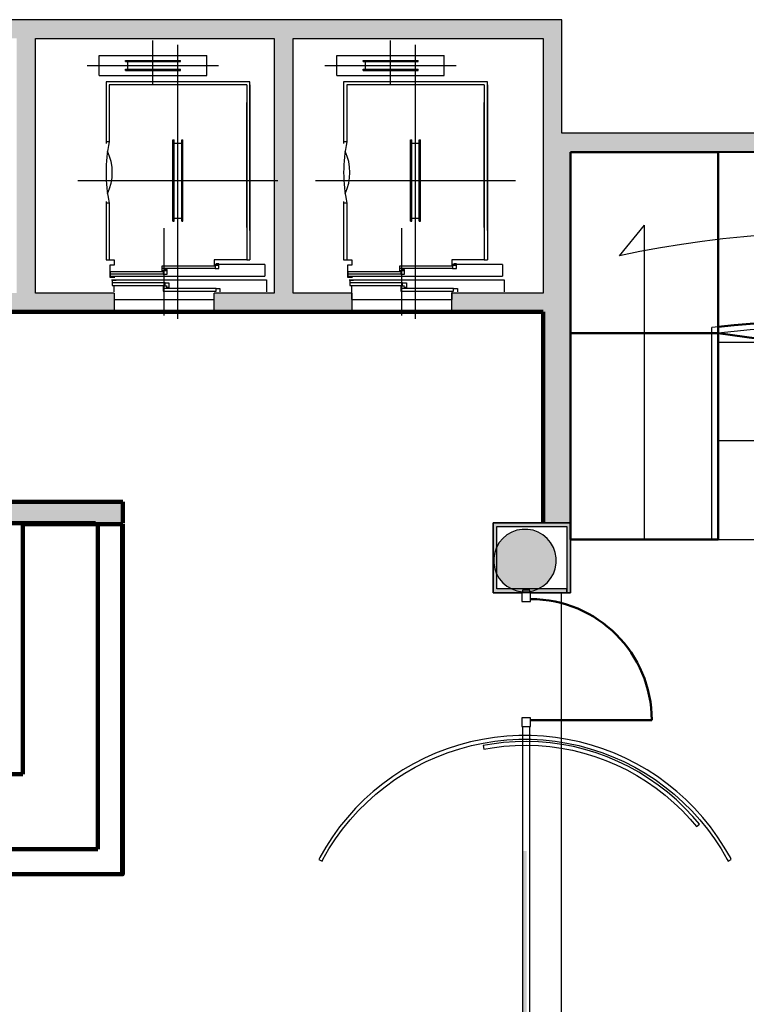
# Model space of a CAD drawing. Header units: metres. Extents: x -1 to 430, y -6 to 34.
# Tile 11 of 12: x 417 to 423, y 20 to 28. Entities that reach past the tile are written whole.
import ezdxf

# ---------------------------------------------------------------- set-up
doc = ezdxf.new("R2010")
doc.units = ezdxf.units.M
doc.linetypes.add('CONTINUA', pattern=[0])
doc.linetypes.add('VERDECKT', pattern=[9.525, 6.35, -3.175])
for name, color, linetype, lineweight in [('3D PB MURS', 7, 'CONTINUA', 25), ('3D PB MURS NOUS', 7, 'CONTINUA', 25), ('3D PB PILAR', 7, 'CONTINUA', 25), ('PB ESCALES 2D', 7, 'CONTINUA', 25), ('PB REVESTIMENT  enguixat i pintat (lila)', 7, 'CONTINUA', 25), ('PB REVESTIMENT repintat  (Groc)', 7, 'CONTINUA', 25)]:
    doc.layers.add(name, color=color, linetype=linetype, lineweight=lineweight)

# ---------------------------------------------------------------- blocks, each defined once
blk = doc.blocks.new('_CLOSEDFILLED')
at = {"color": 0, "linetype": 'ByBlock', "lineweight": -2}
blk.add_solid([(-1, 0), (0, 0), (-1, 0)], dxfattribs=at)

msp = doc.modelspace()

# ---------------------------------------------------------------- hatches: boundary and pattern name
at = {"layer": '3D PB MURS', "linetype": 'CONTINUA', "lineweight": 18, "true_color": 0xa0a0a0, "transparency": 33554687}
for points in [[(421.2867, 28.2282), (407.2764, 28.2282), (407.2764, 28.0782), (408.7793, 28.0782), (408.7793, 28.0801), (408.8793, 28.0801), (408.8793, 28.0782), (421.2867, 28.0782)], [(417.0764, 26.0408), (417.0764, 28.0782), (416.9264, 28.0782), (416.9264, 26.0408)], [(419.137, 26.04), (419.137, 28.0782), (418.987, 28.0782), (418.987, 26.04)], [(421.2867, 27.3196), (421.2867, 28.0782), (421.1367, 28.0782), (421.1367, 27.3196)], [(426.6581, 27.3196), (421.1367, 27.3196), (421.1367, 27.1708), (421.3564, 27.1708), (421.3564, 27.1696), (426.627, 27.1696)], [(421.3564, 24.2035), (421.3564, 27.1708), (421.1364, 27.1708), (421.1364, 24.2035)], [(416.8264, 25.8908), (417.7064, 25.8908), (417.7064, 26.0408), (416.8264, 26.0408)], [(418.5064, 25.8908), (419.6064, 25.8908), (419.6064, 26.0408), (419.137, 26.0408), (419.137, 26.04), (418.987, 26.04), (418.987, 26.0408), (418.5064, 26.0408)], [(420.4064, 26.0408), (420.4064, 25.8908), (421.1364, 25.8908), (421.1364, 26.0408)], [(417.7755, 24.3712), (410.3363, 24.3712), (410.3363, 24.3508), (410.3363, 24.3508), (410.3364, 24.2469), (410.3363, 24.2469), (410.3363, 24.2012), (413.3378, 24.2012), (413.4765, 24.201), (417.7755, 24.2012)]]:
    msp.add_hatch(color=253, dxfattribs=at).paths.add_polyline_path(points)
at = {"layer": '3D PB MURS', "linetype": 'CONTINUA', "lineweight": 18, "true_color": 0xababab, "transparency": 33554687}
for points in [[(421.3564, 24.2035), (420.7364, 24.2035), (420.7364, 24.1735), (421.3564, 24.1735)], [(420.7364, 24.1735), (420.7364, 23.6735), (420.7664, 23.6735), (420.7664, 24.1735)], [(421.3564, 23.6435), (421.3564, 24.1735), (421.3264, 24.1735), (421.3264, 23.6435)], [(421.0316, 23.6435), (421.3264, 23.6435), (421.3264, 23.6735), (420.7364, 23.6735), (420.7364, 23.6435), (420.9716, 23.6435), (420.9716, 23.6629), (421.0316, 23.6629)]]:
    msp.add_hatch(color=253, dxfattribs=at).paths.add_polyline_path(points)
at = {"layer": '3D PB MURS', "linetype": 'CONTINUA', "lineweight": 13, "transparency": 33554687}
msp.add_hatch(color=52, dxfattribs=at).paths.add_polyline_path([(420.9749, 21.5776), (420.9749, 19.771), (421.0049, 19.771), (421.0049, 21.5776)])
at = {"layer": '3D PB PILAR', "linetype": 'CONTINUA', "lineweight": 18, "transparency": 33554687}
msp.add_hatch(color=9, dxfattribs=at).paths.add_polyline_path([(421.0133, 24.1505), (420.9696, 24.1505), (420.9266, 24.1429), (420.8855, 24.1279), (420.8477, 24.1061), (420.8142, 24.078), (420.7861, 24.0445), (420.7643, 24.0067), (420.7494, 23.9656), (420.7418, 23.9226), (420.7418, 23.8789), (420.7494, 23.8359), (420.7643, 23.7949), (420.7861, 23.757), (420.8142, 23.7236), (420.8477, 23.6955), (420.8855, 23.6736), (420.9266, 23.6587), (420.9696, 23.6511), (421.0133, 23.6511), (421.0563, 23.6587), (421.0974, 23.6736), (421.1352, 23.6955), (421.1687, 23.7236), (421.1968, 23.757), (421.2186, 23.7949), (421.2335, 23.8359), (421.2411, 23.8789), (421.2411, 23.9226), (421.2335, 23.9656), (421.2186, 24.0067), (421.1968, 24.0445), (421.1687, 24.078), (421.1352, 24.1061), (421.0974, 24.1279), (421.0563, 24.1429)])

# ---------------------------------------------------------------- linework, layer by layer
at = {"layer": '3D PB MURS', "color": 7, "linetype": 'CONTINUA', "lineweight": 25, "transparency": 33554687}
for p, q in [((421.2867, 28.2282), (407.2764, 28.2282)), ((421.2867, 28.0782), (421.2867, 28.2282)), ((417.0764, 28.0782), (418.987, 28.0782)), ((417.0764, 26.0408), (417.0764, 28.0782)), ((418.987, 28.0782), (418.987, 26.0408)), ((419.137, 28.0782), (421.1367, 28.0782)), ((419.137, 26.0408), (419.137, 28.0782)), ((421.1367, 28.0782), (421.1367, 27.3196)), ((421.2867, 27.3196), (421.2867, 28.0782)), ((421.1367, 27.3196), (421.1367, 27.1708)), ((426.6581, 27.3196), (421.2867, 27.3196)), ((421.1367, 27.1708), (421.1364, 27.1708)), ((421.1364, 27.1708), (421.1364, 26.0408)), ((421.3564, 27.1696), (426.627, 27.1696)), ((421.3564, 24.2035), (421.3564, 27.1696)), ((417.7064, 26.0408), (417.0764, 26.0408)), ((417.7064, 26.0408), (417.7064, 25.8908)), ((418.5064, 25.8908), (418.5064, 26.0408)), ((418.987, 26.0408), (418.5064, 26.0408)), ((419.6064, 26.0408), (419.137, 26.0408)), ((419.6064, 26.0408), (419.6064, 25.8908)), ((420.4064, 25.8908), (420.4064, 26.0408)), ((421.1364, 26.0408), (420.4064, 26.0408)), ((416.8264, 25.8908), (417.7064, 25.8908)), ((418.5064, 25.8908), (419.6064, 25.8908)), ((420.4064, 25.8908), (421.1364, 25.8908)), ((421.1364, 25.8908), (421.1364, 24.2035)), ((417.7755, 24.3712), (412.127, 24.3712)), ((417.7755, 24.2012), (417.7755, 24.3712)), ((413.4765, 24.201), (417.7755, 24.2012)), ((421.1364, 24.2035), (420.7364, 24.2035)), ((420.7364, 24.2035), (420.7364, 24.1735)), ((421.3564, 24.2035), (421.1364, 24.2035)), ((421.3564, 24.1735), (421.3564, 24.2035)), ((421.3564, 24.2035), (421.3564, 24.2035)), ((421.3564, 24.2035), (421.3564, 24.2035)), ((420.7364, 24.1735), (420.7364, 23.6735)), ((420.7664, 24.1735), (421.3264, 24.1735)), ((420.7664, 23.6735), (420.7664, 24.1735)), ((421.3264, 24.1735), (421.3264, 23.6435)), ((421.3564, 23.6435), (421.3564, 24.1735)), ((420.7364, 23.6735), (420.7364, 23.6435)), ((420.7364, 23.6435), (420.9716, 23.6435)), ((421.3264, 23.6735), (420.7664, 23.6735)), ((421.0316, 23.6629), (420.9716, 23.6629)), ((420.9716, 23.6629), (420.9716, 23.6435)), ((420.9716, 23.6435), (420.9716, 23.6426)), ((421.0316, 23.6426), (420.9716, 23.6426)), ((421.0316, 23.6435), (421.0316, 23.6629)), ((421.0316, 23.6426), (421.0316, 23.6435)), ((421.0316, 23.6435), (421.3264, 23.6435)), ((421.3264, 23.6435), (421.3264, 23.6735)), ((421.3264, 23.6435), (421.3564, 23.6435)), ((420.9716, 22.5738), (421.0316, 22.5738)), ((420.9716, 22.5738), (420.9716, 22.5009)), ((421.0316, 22.5009), (421.0316, 22.5738)), ((420.6514, 22.4702), (420.5557, 22.4499)), ((420.748, 22.4855), (420.6514, 22.4702)), ((420.6569, 22.4407), (420.7519, 22.4558)), ((420.8453, 22.4958), (420.748, 22.4855)), ((420.7519, 22.4558), (420.8477, 22.4659)), ((420.9127, 22.4516), (420.8191, 22.4448)), ((420.943, 22.5009), (420.8453, 22.4958)), ((420.8477, 22.4659), (420.9438, 22.4709)), ((421.0065, 22.4535), (420.9127, 22.4516)), ((420.9716, 22.5009), (420.943, 22.5009)), ((420.9438, 22.4709), (421.04, 22.4709)), ((421.0316, 22.5009), (420.9716, 22.5009)), ((420.9716, 22.5009), (420.9716, 22.4978)), ((420.9716, 22.4978), (420.9716, 18.8341)), ((421.1002, 22.4505), (421.0065, 22.4535)), ((421.0316, 22.4978), (421.0316, 22.5009)), ((421.0408, 22.5009), (421.0316, 22.5009)), ((421.0316, 18.8341), (421.0316, 22.4978)), ((421.04, 22.4709), (421.1362, 22.4659)), ((421.1385, 22.4958), (421.0408, 22.5009)), ((421.1362, 22.4659), (421.2319, 22.4558)), ((421.2358, 22.4855), (421.1385, 22.4958)), ((421.2319, 22.4558), (421.327, 22.4407)), ((421.3324, 22.4702), (421.2358, 22.4855)), ((421.4281, 22.4499), (421.3324, 22.4702)), ((420.3682, 22.3944), (420.2769, 22.3593)), ((420.4612, 22.4246), (420.3682, 22.3944)), ((420.3782, 22.3661), (420.4698, 22.3958)), ((420.5557, 22.4499), (420.4612, 22.4246)), ((420.4698, 22.3958), (420.5627, 22.4207)), ((420.5627, 22.4207), (420.6569, 22.4407)), ((420.726, 22.4331), (420.6561, 22.4205)), ((420.6561, 22.4205), (420.6618, 22.3911)), ((420.6618, 22.3911), (420.7305, 22.4034)), ((420.8191, 22.4448), (420.726, 22.4331)), ((420.7305, 22.4034), (420.822, 22.4149)), ((420.822, 22.4149), (420.9141, 22.4216)), ((420.9141, 22.4216), (421.0063, 22.4235)), ((421.0063, 22.4235), (421.0985, 22.4205)), ((421.0985, 22.4205), (421.1904, 22.4127)), ((421.1937, 22.4426), (421.1002, 22.4505)), ((421.1904, 22.4127), (421.2818, 22.4002)), ((421.2867, 22.4298), (421.1937, 22.4426)), ((421.2818, 22.4002), (421.3724, 22.3828)), ((421.3788, 22.4121), (421.2867, 22.4298)), ((421.327, 22.4407), (421.4211, 22.4207)), ((421.3724, 22.3828), (421.462, 22.3607)), ((421.4699, 22.3897), (421.3788, 22.4121)), ((421.4211, 22.4207), (421.5141, 22.3958)), ((421.5226, 22.4246), (421.4281, 22.4499)), ((421.5597, 22.3625), (421.4699, 22.3897)), ((421.5141, 22.3958), (421.6056, 22.3661)), ((421.6156, 22.3944), (421.5226, 22.4246)), ((421.707, 22.3593), (421.6156, 22.3944)), ((420.1875, 22.3195), (420.1003, 22.2751)), ((420.2769, 22.3593), (420.1875, 22.3195)), ((420.2004, 22.2924), (420.2884, 22.3316)), ((420.2884, 22.3316), (420.3782, 22.3661)), ((421.462, 22.3607), (421.5503, 22.334)), ((421.5503, 22.334), (421.637, 22.3027)), ((421.648, 22.3307), (421.5597, 22.3625)), ((421.6056, 22.3661), (421.6955, 22.3316)), ((421.637, 22.3027), (421.7221, 22.2669)), ((421.7344, 22.2943), (421.648, 22.3307)), ((421.6955, 22.3316), (421.7834, 22.2924)), ((421.7963, 22.3195), (421.707, 22.3593)), ((421.8189, 22.2534), (421.7344, 22.2943)), ((421.8835, 22.2751), (421.7963, 22.3195)), ((420.0156, 22.2262), (419.9336, 22.1729)), ((420.1003, 22.2751), (420.0156, 22.2262)), ((420.0313, 22.2006), (420.1147, 22.2487)), ((420.1147, 22.2487), (420.2004, 22.2924)), ((421.7221, 22.2669), (421.8051, 22.2267)), ((421.7834, 22.2924), (421.8692, 22.2487)), ((421.8051, 22.2267), (421.8859, 22.1822)), ((421.9011, 22.2081), (421.8189, 22.2534)), ((421.8692, 22.2487), (421.9525, 22.2006)), ((421.9682, 22.2262), (421.8835, 22.2751)), ((422.0503, 22.1729), (421.9682, 22.2262)), ((419.9336, 22.1729), (419.8544, 22.1154)), ((419.8727, 22.0916), (419.9506, 22.1482)), ((419.9506, 22.1482), (420.0313, 22.2006)), ((421.8859, 22.1822), (421.9643, 22.1336)), ((421.9808, 22.1586), (421.9011, 22.2081)), ((421.9525, 22.2006), (422.0333, 22.1482)), ((422.0578, 22.105), (421.9808, 22.1586)), ((422.0333, 22.1482), (422.1111, 22.0916)), ((422.1294, 22.1154), (422.0503, 22.1729)), ((419.8544, 22.1154), (419.7784, 22.0538)), ((419.7979, 22.031), (419.8727, 22.0916)), ((421.9643, 22.1336), (422.04, 22.0809)), ((422.04, 22.0809), (422.1128, 22.0243)), ((422.1319, 22.0475), (422.0578, 22.105)), ((422.1111, 22.0916), (422.1859, 22.031)), ((422.2054, 22.0538), (422.1294, 22.1154)), ((419.7057, 21.9884), (419.6365, 21.9192)), ((419.7784, 22.0538), (419.7057, 21.9884)), ((419.7264, 21.9666), (419.7979, 22.031)), ((422.1128, 22.0243), (422.1826, 21.9639)), ((422.2028, 21.9861), (422.1319, 22.0475)), ((422.1859, 22.031), (422.2575, 21.9666)), ((422.2705, 21.9211), (422.2028, 21.9861)), ((422.2781, 21.9884), (422.2054, 22.0538)), ((422.3473, 21.9192), (422.2781, 21.9884)), ((419.6365, 21.9192), (419.5711, 21.8465)), ((419.6583, 21.8986), (419.7264, 21.9666)), ((422.1826, 21.9639), (422.2492, 21.9001)), ((422.2492, 21.9001), (422.3123, 21.8328)), ((422.2575, 21.9666), (422.3255, 21.8986)), ((422.3347, 21.8527), (422.2705, 21.9211)), ((422.4127, 21.8465), (422.3473, 21.9192)), ((419.5711, 21.8465), (419.5095, 21.7705)), ((419.5333, 21.7522), (419.5939, 21.827)), ((419.5939, 21.827), (419.6583, 21.8986)), ((422.3123, 21.8328), (422.3631, 21.7726)), ((422.3255, 21.8986), (422.3899, 21.827)), ((422.3864, 21.7915), (422.3347, 21.8527)), ((422.3899, 21.827), (422.4505, 21.7522)), ((422.4743, 21.7705), (422.4127, 21.8465)), ((419.5095, 21.7705), (419.452, 21.6914)), ((419.4768, 21.6744), (419.5333, 21.7522)), ((422.3631, 21.7726), (422.3864, 21.7915)), ((422.4505, 21.7522), (422.5071, 21.6744)), ((422.5318, 21.6914), (422.4743, 21.7705)), ((419.452, 21.6914), (419.3987, 21.6093)), ((419.4243, 21.5936), (419.4768, 21.6744)), ((422.5071, 21.6744), (422.5595, 21.5936)), ((422.5851, 21.6093), (422.5318, 21.6914)), ((419.3987, 21.6093), (419.3498, 21.5246)), ((419.3762, 21.5103), (419.4243, 21.5936)), ((422.5595, 21.5936), (422.6076, 21.5103)), ((422.634, 21.5246), (422.5851, 21.6093)), ((419.3498, 21.5246), (419.342, 21.5091)), ((419.342, 21.5091), (419.3685, 21.4951)), ((419.3685, 21.4951), (419.3762, 21.5103)), ((422.6076, 21.5103), (422.6154, 21.4951)), ((422.6154, 21.4951), (422.6419, 21.5091)), ((422.6419, 21.5091), (422.634, 21.5246))]:
    msp.add_line(p, q, dxfattribs=at)
at = {"layer": '3D PB MURS', "color": 202, "linetype": 'CONTINUA', "lineweight": 50, "transparency": 33554687}
msp.add_line((421.0366, 22.6238), (422.0054, 22.6238), dxfattribs=at)
at = {"layer": '3D PB MURS', "color": 7, "linetype": 'CONTINUA', "lineweight": 25, "transparency": 33554687}
for points in [[(420.9666, 23.6426), (420.9666, 23.5726), (421.0366, 23.5726), (421.0366, 23.6426), (420.9666, 23.6426)], [(420.9666, 22.6438), (420.9666, 22.5738), (421.0366, 22.5738), (421.0366, 22.6438), (420.9666, 22.6438)]]:
    msp.add_lwpolyline(points, close=True, dxfattribs=at)
at = {"layer": '3D PB MURS', "color": 202, "linetype": 'CONTINUA', "lineweight": 50, "transparency": 33554687}
msp.add_arc((421.0366, 22.6238), 0.9688, 0, 90, dxfattribs=at)
at = {"layer": '3D PB MURS NOUS', "color": 240, "linetype": 'VERDECKT', "lineweight": 140, "transparency": 33554687}
for p, q in [((417.7705, 24.1914), (417.7705, 21.3914)), ((417.7755, 24.1914), (417.7755, 21.3914))]:
    msp.add_line(p, q, dxfattribs=at)
at = {"layer": '3D PB MURS NOUS', "linetype": 'CONTINUA', "transparency": 33554687}
msp.add_line((417.7755, 24.1914), (417.7755, 21.3914), dxfattribs=at)
at = {"layer": '3D PB MURS NOUS', "linetype": 'CONTINUA', "lineweight": 140, "transparency": 33554687}
for p, q in [((417.6255, 21.3914), (414.8255, 21.3914)), ((415.9255, 21.3914), (417.7755, 21.3914))]:
    msp.add_line(p, q, dxfattribs=at)
for points in [[(416.9755, 22.1914), (416.9755, 24.1914), (417.7755, 24.1914)], [(417.7755, 24.1914), (417.5755, 24.1914), (417.5755, 21.5914)], [(417.6255, 21.3914), (417.7755, 21.3914), (417.7755, 24.1914)], [(416.9755, 22.1914), (413.9755, 22.1914), (413.9755, 21.3914)], [(414.8255, 21.3914), (414.8255, 21.5914), (417.5755, 21.5914)]]:
    msp.add_lwpolyline(points, dxfattribs=at)
at = {"layer": '3D PB PILAR', "color": 202, "linetype": 'CONTINUA', "lineweight": 50, "transparency": 33554687}
for p, q in [((422.5363, 27.1696), (421.3564, 27.1696)), ((421.3564, 27.1696), (421.3567, 25.7195)), ((427.2619, 27.172), (422.5363, 27.1696)), ((422.5363, 27.1696), (422.5366, 25.7195)), ((422.5366, 25.7195), (422.5363, 27.1696)), ((422.5366, 25.7195), (421.3567, 25.7195)), ((421.3567, 25.7195), (421.3567, 24.0697)), ((421.3567, 25.7195), (422.5366, 25.7195)), ((422.5366, 24.0697), (422.5366, 25.7195)), ((422.5366, 25.7195), (426.8335, 25.1147)), ((421.3567, 24.0697), (422.5366, 24.0697))]:
    msp.add_line(p, q, dxfattribs=at)
at = {"layer": '3D PB PILAR', "color": 7, "linetype": 'CONTINUA', "lineweight": 25, "transparency": 33554687}
for p, q in [((422.5363, 27.1696), (421.3564, 27.1696)), ((421.3564, 27.1696), (421.3567, 24.0697)), ((426.627, 27.1696), (422.5363, 27.1696)), ((422.5366, 25.7698), (422.7406, 25.791)), ((422.5366, 24.0697), (422.5366, 25.7698)), ((422.5366, 25.7698), (422.5366, 25.7698)), ((422.7406, 25.791), (422.9451, 25.8071)), ((420.8477, 24.1061), (420.8142, 24.078)), ((420.8855, 24.1279), (420.8477, 24.1061)), ((420.9266, 24.1429), (420.8855, 24.1279)), ((420.9696, 24.1505), (420.9266, 24.1429)), ((421.0133, 24.1505), (420.9696, 24.1505)), ((421.0563, 24.1429), (421.0133, 24.1505)), ((421.0974, 24.1279), (421.0563, 24.1429)), ((421.1352, 24.1061), (421.0974, 24.1279)), ((421.1687, 24.078), (421.1352, 24.1061)), ((420.7861, 24.0445), (420.7643, 24.0067)), ((420.8142, 24.078), (420.7861, 24.0445)), ((421.1968, 24.0445), (421.1687, 24.078)), ((421.2186, 24.0067), (421.1968, 24.0445)), ((421.3567, 24.0697), (422.5366, 24.0697)), ((420.7494, 23.9656), (420.7418, 23.9226)), ((420.7643, 24.0067), (420.7494, 23.9656)), ((421.2335, 23.9656), (421.2186, 24.0067)), ((421.2411, 23.9226), (421.2335, 23.9656)), ((420.7418, 23.9226), (420.7418, 23.8789)), ((420.7418, 23.8789), (420.7494, 23.8359)), ((421.2335, 23.8359), (421.2411, 23.8789)), ((421.2411, 23.8789), (421.2411, 23.9226)), ((420.7494, 23.8359), (420.7643, 23.7949)), ((420.7643, 23.7949), (420.7861, 23.757)), ((421.1968, 23.757), (421.2186, 23.7949)), ((421.2186, 23.7949), (421.2335, 23.8359)), ((420.7861, 23.757), (420.8142, 23.7236)), ((420.8142, 23.7236), (420.8477, 23.6955)), ((421.1352, 23.6955), (421.1687, 23.7236)), ((421.1687, 23.7236), (421.1968, 23.757)), ((420.8477, 23.6955), (420.8855, 23.6736)), ((420.8855, 23.6736), (420.9266, 23.6587)), ((420.9266, 23.6587), (420.9696, 23.6511)), ((420.9696, 23.6511), (421.0133, 23.6511)), ((421.0133, 23.6511), (421.0563, 23.6587)), ((421.0563, 23.6587), (421.0974, 23.6736)), ((421.0974, 23.6736), (421.1352, 23.6955))]:
    msp.add_line(p, q, dxfattribs=at)
at = {"layer": '3D PB PILAR', "color": 202, "linetype": 'CONTINUA', "lineweight": 50, "transparency": 33554687}
msp.add_arc((423.4816, 17.6706), 8.1542, 67.82929, 96.6548, dxfattribs=at)
at = {"layer": 'PB ESCALES 2D', "color": 7, "linetype": 'CONTINUA', "lineweight": 25, "transparency": 33554687}
for p, q in [((418.0164, 27.7128), (418.0164, 28.0608)), ((419.9164, 27.7128), (419.9164, 28.0608)), ((418.2164, 25.8348), (418.2164, 28.0258)), ((420.1164, 25.8348), (420.1164, 28.0258)), ((417.5864, 27.7828), (417.5864, 27.9428)), ((417.5864, 27.9428), (418.4464, 27.9428)), ((417.7964, 27.9028), (418.2364, 27.9028)), ((417.7964, 27.8928), (417.7964, 27.9028)), ((417.7964, 27.8928), (418.2364, 27.8928)), ((417.8164, 27.8328), (417.8164, 27.8928)), ((418.2164, 27.8328), (418.2164, 27.8928)), ((418.2364, 27.8928), (418.2364, 27.9028)), ((418.4464, 27.7828), (418.4464, 27.9428)), ((419.4864, 27.9428), (420.3464, 27.9428)), ((419.4864, 27.7828), (419.4864, 27.9428)), ((419.6964, 27.8928), (419.6964, 27.9028)), ((419.6964, 27.9028), (420.1364, 27.9028)), ((419.6964, 27.8928), (420.1364, 27.8928)), ((419.7164, 27.8328), (419.7164, 27.8928)), ((420.1164, 27.8328), (420.1164, 27.8928)), ((420.1364, 27.8928), (420.1364, 27.9028)), ((420.3464, 27.7828), (420.3464, 27.9428)), ((417.4914, 27.8628), (418.5414, 27.8628)), ((417.7964, 27.8228), (417.7964, 27.8328)), ((417.7964, 27.8328), (418.2364, 27.8328)), ((417.7964, 27.8228), (418.2364, 27.8228)), ((418.2364, 27.8228), (418.2364, 27.8328)), ((419.3914, 27.8628), (420.4414, 27.8628)), ((419.6964, 27.8328), (420.1364, 27.8328)), ((419.6964, 27.8228), (419.6964, 27.8328)), ((419.6964, 27.8228), (420.1364, 27.8228)), ((420.1364, 27.8228), (420.1364, 27.8328)), ((417.5864, 27.7828), (418.4464, 27.7828)), ((418.7914, 27.7308), (417.6414, 27.7308)), ((417.6414, 27.7308), (417.6414, 27.2388)), ((418.7914, 26.5408), (418.7914, 27.7308)), ((419.4864, 27.7828), (420.3464, 27.7828)), ((419.5414, 27.7308), (419.5414, 27.2388)), ((420.6914, 27.7308), (419.5414, 27.7308)), ((420.6914, 26.5408), (420.6914, 27.7308)), ((418.7664, 27.7058), (417.6664, 27.7058)), ((417.6664, 27.7058), (417.6664, 27.2508)), ((418.7664, 27.7058), (418.7664, 26.3058)), ((418.7914, 27.7058), (418.7914, 26.3058)), ((419.5664, 27.7058), (419.5664, 27.2508)), ((420.6664, 27.7058), (419.5664, 27.7058)), ((420.6664, 27.7058), (420.6664, 26.3058)), ((420.6914, 27.7058), (420.6914, 26.3058)), ((418.7664, 26.5658), (418.7664, 27.5658)), ((420.6664, 26.5658), (420.6664, 27.5658)), ((418.1764, 27.2658), (418.1864, 27.2658)), ((418.1764, 26.6158), (418.1764, 27.2658)), ((418.1864, 26.6158), (418.1864, 27.2658)), ((418.2464, 27.2658), (418.2564, 27.2658)), ((418.2464, 26.6158), (418.2464, 27.2658)), ((418.2564, 26.6158), (418.2564, 27.2658)), ((420.0764, 26.6158), (420.0764, 27.2658)), ((420.0764, 27.2658), (420.0864, 27.2658)), ((420.0864, 26.6158), (420.0864, 27.2658)), ((420.1464, 26.6158), (420.1464, 27.2658)), ((420.1464, 27.2658), (420.1564, 27.2658)), ((420.1564, 26.6158), (420.1564, 27.2658)), ((417.6664, 27.2508), (417.6414, 27.2508)), ((418.1864, 27.2408), (418.2464, 27.2408)), ((419.5664, 27.2508), (419.5414, 27.2508)), ((420.0864, 27.2408), (420.1464, 27.2408)), ((422.5364, 25.7711), (422.5364, 27.1708)), ((417.4164, 26.9408), (419.0164, 26.9408)), ((419.3164, 26.9408), (420.9164, 26.9408)), ((417.6414, 26.7748), (417.6414, 26.3058)), ((417.6664, 26.7608), (417.6414, 26.7608)), ((417.6664, 26.7608), (417.6664, 26.3058)), ((419.5414, 26.7748), (419.5414, 26.3058)), ((419.5664, 26.7608), (419.5414, 26.7608)), ((419.5664, 26.7608), (419.5664, 26.3058)), ((418.1864, 26.6408), (418.2464, 26.6408)), ((420.0864, 26.6408), (420.1464, 26.6408)), ((418.1064, 25.8618), (418.1064, 26.5598)), ((418.1764, 26.6158), (418.1864, 26.6158)), ((418.2464, 26.6158), (418.2564, 26.6158)), ((420.0064, 25.8618), (420.0064, 26.5598)), ((420.0764, 26.6158), (420.0864, 26.6158)), ((420.1464, 26.6158), (420.1564, 26.6158)), ((421.7464, 26.3384), (421.9464, 26.5831)), ((421.9464, 24.0708), (421.9464, 26.5831)), ((417.6414, 26.3058), (417.7064, 26.3058)), ((418.5134, 26.2368), (418.0914, 26.2368)), ((418.9114, 26.2698), (418.5064, 26.2698)), ((418.7664, 26.3058), (418.7914, 26.3058)), ((418.9114, 26.2698), (418.9114, 26.1758)), ((419.5414, 26.3058), (419.6064, 26.3058)), ((420.4134, 26.2368), (419.9914, 26.2368)), ((420.8114, 26.2698), (420.4064, 26.2698)), ((420.6664, 26.3058), (420.6914, 26.3058)), ((420.8114, 26.2698), (420.8114, 26.1758)), ((417.6714, 26.1758), (418.9114, 26.1758)), ((418.0994, 26.1918), (417.6774, 26.1918)), ((419.5714, 26.1758), (420.8114, 26.1758)), ((419.9994, 26.1918), (419.5774, 26.1918)), ((418.1134, 26.1238), (417.6914, 26.1238)), ((417.7064, 26.0508), (417.7064, 26.1018)), ((418.5214, 26.0788), (418.0994, 26.0788)), ((420.0134, 26.1238), (419.5914, 26.1238)), ((419.6064, 26.0508), (419.6064, 26.1018)), ((420.4214, 26.0788), (419.9994, 26.0788)), ((419.6064, 25.9908), (419.6064, 26.0508)), ((420.4064, 26.0508), (420.4064, 25.9908)), ((417.7064, 25.9908), (418.5064, 25.9908)), ((419.6064, 25.9908), (420.4064, 25.9908)), ((422.4864, 24.0708), (422.4864, 25.7651)), ((421.3564, 25.7208), (422.4864, 25.7208)), ((422.5364, 24.0708), (422.5364, 25.7208)), ((424.9371, 25.6451), (422.5364, 25.6451)), ((424.9371, 24.8579), (422.5364, 24.8579)), ((421.3564, 24.0708), (422.5364, 24.0708)), ((422.5364, 24.0708), (424.9371, 24.0708))]:
    msp.add_line(p, q, dxfattribs=at)
for points in [[(417.6664, 26.3058), (417.7064, 26.3058), (417.7064, 26.2648), (417.6714, 26.2648), (417.6714, 26.1688), (417.7114, 26.1688)], [(418.1214, 26.2198), (418.0914, 26.2198), (418.0914, 26.2588), (418.5134, 26.2588), (418.5134, 26.2368), (418.5434, 26.2368), (418.5434, 26.2738), (418.5234, 26.2738)], [(418.7664, 26.3058), (418.5064, 26.3058), (418.5064, 26.2648), (418.5364, 26.2648)], [(419.5664, 26.3058), (419.6064, 26.3058), (419.6064, 26.2648), (419.5714, 26.2648), (419.5714, 26.1688), (419.6114, 26.1688)], [(420.0214, 26.2198), (419.9914, 26.2198), (419.9914, 26.2588), (420.4134, 26.2588), (420.4134, 26.2368), (420.4434, 26.2368), (420.4434, 26.2738), (420.4234, 26.2738)], [(420.6664, 26.3058), (420.4064, 26.3058), (420.4064, 26.2648), (420.4364, 26.2648)], [(417.7074, 26.1748), (417.6774, 26.1748), (417.6774, 26.2138), (418.0994, 26.2138), (418.0994, 26.1918), (418.1294, 26.1918), (418.1294, 26.2288), (418.1094, 26.2288)], [(419.6074, 26.1748), (419.5774, 26.1748), (419.5774, 26.2138), (419.9994, 26.2138), (419.9994, 26.1918), (420.0294, 26.1918), (420.0294, 26.2288), (420.0094, 26.2288)], [(417.6844, 26.1458), (418.9244, 26.1458), (418.9244, 26.0508)], [(417.7214, 26.1408), (417.6914, 26.1408), (417.6914, 26.1018), (418.1134, 26.1018), (418.1134, 26.1238), (418.1434, 26.1238), (418.1434, 26.0868), (418.1234, 26.0868)], [(418.1294, 26.0958), (418.0994, 26.0958), (418.0994, 26.0568), (418.5214, 26.0568), (418.5214, 26.0788), (418.5514, 26.0788), (418.5514, 26.0508)], [(419.5844, 26.1458), (420.8244, 26.1458), (420.8244, 26.0508)], [(419.6214, 26.1408), (419.5914, 26.1408), (419.5914, 26.1018), (420.0134, 26.1018), (420.0134, 26.1238), (420.0434, 26.1238), (420.0434, 26.0868), (420.0234, 26.0868)], [(420.0294, 26.0958), (419.9994, 26.0958), (419.9994, 26.0568), (420.4214, 26.0568), (420.4214, 26.0788), (420.4514, 26.0788), (420.4514, 26.0508)]]:
    msp.add_lwpolyline(points, dxfattribs=at)
for centre, radius, start, end in [((418.8544, 27.0058), 1.213, 168.34732, 191.65268), ((420.7544, 27.0058), 1.213, 168.34732, 191.65268), ((417.2925, 27.0058), 0.399, 334.78151, 25.21849), ((419.1925, 27.0058), 0.399, 334.78151, 25.21849), ((423.4851, 18.3971), 8.1293, 64.66242, 102.34926), ((423.4851, 17.6973), 8.1293, 67.78282, 97.05616), ((423.4851, 17.6973), 8.0793, 67.78282, 96.74286)]:
    msp.add_arc(centre, radius, start, end, dxfattribs=at)
at = {"layer": 'PB REVESTIMENT  enguixat i pintat (lila)', "color": 220, "linetype": 'VERDECKT', "lineweight": 100, "transparency": 33554687}
for p, q in [((415.8764, 25.8908), (421.1364, 25.8908)), ((421.1364, 25.8908), (421.1364, 24.2035)), ((417.7755, 24.3712), (415.8764, 24.3712)), ((417.7755, 24.2012), (417.7755, 24.3712)), ((411.2064, 24.2005), (417.7755, 24.2012))]:
    msp.add_line(p, q, dxfattribs=at)
at = {"layer": 'PB REVESTIMENT repintat  (Groc)', "color": 51, "linetype": 'CONTINUA', "lineweight": -3, "transparency": 33554687}
for p, q in [((420.7364, 24.2035), (421.3564, 24.2035)), ((420.7364, 23.6435), (420.7364, 24.2035)), ((421.3564, 24.2035), (421.3564, 23.6435)), ((421.3564, 23.6435), (420.7364, 23.6435))]:
    msp.add_line(p, q, dxfattribs=at)
at = {"layer": 'PB REVESTIMENT repintat  (Groc)', "color": 51, "linetype": 'VERDECKT', "lineweight": -3, "transparency": 33554687}
msp.add_line((421.281, 23.6435), (421.281, 18.0897), dxfattribs=at)

# ---------------------------------------------------------------- block references
at = {"layer": '3D PB MURS', "color": 7, "linetype": 'CONTINUA', "lineweight": 25, "transparency": 33554687, "xscale": 0.0002666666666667, "yscale": 0.0002666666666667, "zscale": 0.0002666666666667}
for p in [(420.9879, 20.6395), (420.9919, 20.6737), (420.9959, 20.6615), (420.9919, 20.633)]:
    msp.add_blockref('_CLOSEDFILLED', p, dxfattribs=at)
at = {"layer": '3D PB PILAR', "color": 7, "linetype": 'CONTINUA', "lineweight": 25, "transparency": 33554687, "xscale": 0.0002666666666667, "yscale": 0.0002666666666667, "zscale": 0.0002666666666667}
msp.add_blockref('_CLOSEDFILLED', (420.9914, 23.9008), dxfattribs=at)

doc.saveas('drawing.dxf')
